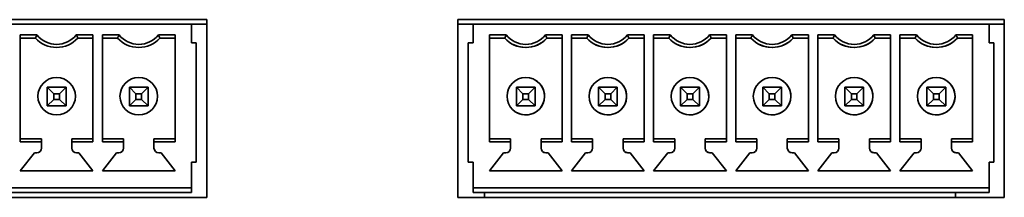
# Model space of a CAD drawing. Header units: millimetres. Extents: x -84 to 806, y -145 to 511.
# Tile 29 of 43: x 685.22 to 699.21, y 266.11 to 268.65. Entities that reach past the tile are written whole.
import ezdxf

# ---------------------------------------------------------------- set-up
doc = ezdxf.new("R2010")
doc.units = ezdxf.units.MM

msp = doc.modelspace()

# ---------------------------------------------------------------- linework, layer by layer
at = {"color": 7, "linetype": 'Continuous', "lineweight": 35}
for p, q in [((680.1135, 268.6458), (687.8802, 268.6458)), ((687.8802, 268.6458), (687.8802, 266.1125)), ((691.4468, 268.6458), (699.2135, 268.6458)), ((691.4468, 266.1125), (691.4468, 268.6458)), ((699.2135, 268.6458), (699.2135, 266.1125)), ((687.6635, 268.5823), (680.3302, 268.5823)), ((687.6635, 268.5823), (687.6635, 268.3157)), ((687.8802, 268.5823), (687.6635, 268.5823)), ((691.6635, 268.5823), (691.4468, 268.5823)), ((691.6635, 268.3157), (691.6635, 268.5823)), ((698.9968, 268.5823), (691.6635, 268.5823)), ((698.9968, 268.5823), (698.9968, 268.3157)), ((698.9968, 268.5823), (698.9968, 268.5823)), ((698.9968, 268.5823), (698.9968, 268.3157)), ((699.2135, 268.5823), (698.9968, 268.5823)), ((685.2302, 268.427), (685.4674, 268.427)), ((685.2302, 268.427), (685.2302, 266.9044)), ((685.4468, 268.3824), (685.2302, 268.3824)), ((685.4468, 268.3824), (685.2302, 268.3824)), ((685.4468, 268.3824), (685.4468, 268.3824)), ((686.0263, 268.427), (686.2635, 268.427)), ((686.2635, 268.3824), (686.0468, 268.3824)), ((686.0468, 268.3824), (686.0468, 268.3824)), ((686.2635, 268.3824), (686.0468, 268.3824)), ((686.2635, 266.9044), (686.2635, 268.427)), ((686.3968, 268.427), (686.634, 268.427)), ((686.3968, 268.427), (686.3968, 266.9044)), ((686.6135, 268.3824), (686.3968, 268.3824)), ((686.6135, 268.3824), (686.3968, 268.3824)), ((686.6135, 268.3824), (686.6135, 268.3824)), ((687.1929, 268.427), (687.4302, 268.427)), ((687.4302, 268.3824), (687.2135, 268.3824)), ((687.2135, 268.3824), (687.2135, 268.3824)), ((687.4302, 268.3824), (687.2135, 268.3824)), ((687.4302, 266.9044), (687.4302, 268.427)), ((691.8968, 268.427), (692.134, 268.427)), ((691.8968, 268.427), (691.8968, 266.9044)), ((691.8968, 268.3824), (691.8968, 268.427)), ((691.8968, 268.3824), (691.8968, 268.3824)), ((691.8968, 268.3824), (691.8968, 266.949)), ((692.1135, 268.3824), (691.8968, 268.3824)), ((692.1135, 268.3824), (691.8968, 268.3824)), ((692.6929, 268.427), (692.9302, 268.427)), ((692.9302, 268.3824), (692.7135, 268.3824)), ((692.9302, 268.3824), (692.7135, 268.3824)), ((692.7135, 268.3824), (692.7135, 268.3824)), ((692.9302, 266.9044), (692.9302, 268.427)), ((693.0635, 268.427), (693.3007, 268.427)), ((693.0635, 268.427), (693.0635, 266.9044)), ((693.0635, 268.3824), (693.0635, 268.427)), ((693.0635, 268.3824), (693.0635, 268.3824)), ((693.0635, 268.3824), (693.0635, 266.949)), ((693.2802, 268.3824), (693.0635, 268.3824)), ((693.2802, 268.3824), (693.0635, 268.3824)), ((693.8596, 268.427), (694.0968, 268.427)), ((694.0968, 268.3824), (693.8802, 268.3824)), ((694.0968, 268.3824), (693.8802, 268.3824)), ((693.8802, 268.3824), (693.8802, 268.3824)), ((694.0968, 266.9044), (694.0968, 268.427)), ((694.2302, 268.427), (694.4674, 268.427)), ((694.2302, 268.427), (694.2302, 266.9044)), ((694.2302, 268.3824), (694.2302, 268.427)), ((694.2302, 268.3824), (694.2302, 268.3824)), ((694.2302, 268.3824), (694.2302, 266.949)), ((694.4468, 268.3824), (694.2302, 268.3824)), ((694.4468, 268.3824), (694.2302, 268.3824)), ((695.0263, 268.427), (695.2635, 268.427)), ((695.2635, 268.3824), (695.0468, 268.3824)), ((695.2635, 268.3824), (695.0468, 268.3824)), ((695.0468, 268.3824), (695.0468, 268.3824)), ((695.2635, 266.9044), (695.2635, 268.427)), ((695.3968, 268.427), (695.634, 268.427)), ((695.3968, 268.427), (695.3968, 266.9044)), ((695.3968, 268.3824), (695.3968, 268.427)), ((695.3968, 268.3824), (695.3968, 268.3824)), ((695.3968, 268.3824), (695.3968, 266.949)), ((695.6135, 268.3824), (695.3968, 268.3824)), ((695.6135, 268.3824), (695.3968, 268.3824)), ((696.1929, 268.427), (696.4302, 268.427)), ((696.4302, 268.3824), (696.2135, 268.3824)), ((696.4302, 268.3824), (696.2135, 268.3824)), ((696.2135, 268.3824), (696.2135, 268.3824)), ((696.4302, 266.9044), (696.4302, 268.427)), ((696.5635, 268.427), (696.8007, 268.427)), ((696.5635, 268.427), (696.5635, 266.9044)), ((696.5635, 268.3824), (696.5635, 268.427)), ((696.5635, 268.3824), (696.5635, 268.3824)), ((696.5635, 268.3824), (696.5635, 266.949)), ((696.7802, 268.3824), (696.5635, 268.3824)), ((696.7802, 268.3824), (696.5635, 268.3824)), ((697.3596, 268.427), (697.5968, 268.427)), ((697.5968, 268.3824), (697.3802, 268.3824)), ((697.5968, 268.3824), (697.3802, 268.3824)), ((697.3802, 268.3824), (697.3802, 268.3824)), ((697.5968, 266.9044), (697.5968, 268.427)), ((697.7302, 268.427), (697.9674, 268.427)), ((697.7302, 268.427), (697.7302, 266.9044)), ((697.7302, 268.3824), (697.7302, 268.427)), ((697.7302, 268.3824), (697.7302, 268.3824)), ((697.7302, 268.3824), (697.7302, 266.949)), ((697.9468, 268.3824), (697.7302, 268.3824)), ((697.9468, 268.3824), (697.7302, 268.3824)), ((698.5263, 268.427), (698.7635, 268.427)), ((698.7635, 268.3824), (698.5468, 268.3824)), ((698.7635, 268.3824), (698.5468, 268.3824)), ((698.5468, 268.3824), (698.5468, 268.3824)), ((698.7635, 266.9044), (698.7635, 268.427)), ((687.6635, 268.3157), (687.7302, 268.3157)), ((687.7302, 266.6157), (687.7302, 268.3157)), ((691.5968, 268.3157), (691.5968, 266.6157)), ((691.6635, 268.3157), (691.5968, 268.3157)), ((692.2327, 268.2917), (692.2327, 268.2917)), ((693.3994, 268.2917), (693.3994, 268.2917)), ((694.5661, 268.2917), (694.5661, 268.2917)), ((695.7327, 268.2917), (695.7327, 268.2917)), ((696.8994, 268.2917), (696.8994, 268.2917)), ((698.0661, 268.2917), (698.0661, 268.2917)), ((698.9968, 268.3157), (699.0635, 268.3157)), ((699.0635, 266.6157), (699.0635, 268.3157)), ((699.0635, 268.149), (699.0635, 267.729)), ((685.6135, 267.4157), (685.6135, 267.6824)), ((685.6135, 267.6824), (685.7068, 267.589)), ((685.6135, 267.6824), (685.8802, 267.6824)), ((685.8802, 267.6824), (685.7868, 267.589)), ((685.8802, 267.6824), (685.8802, 267.4157)), ((686.7802, 267.4157), (686.7802, 267.6824)), ((686.7802, 267.6824), (686.8735, 267.589)), ((686.7802, 267.6824), (687.0468, 267.6824)), ((687.0468, 267.6824), (686.9535, 267.589)), ((687.0468, 267.6824), (687.0468, 267.4157)), ((692.2802, 267.6824), (692.5468, 267.6824)), ((692.2802, 267.6824), (692.3735, 267.589)), ((692.2802, 267.4157), (692.2802, 267.6824)), ((692.5468, 267.6824), (692.4535, 267.589)), ((692.5328, 267.7925), (692.5328, 267.7925)), ((692.5468, 267.6824), (692.5468, 267.4157)), ((692.5468, 267.4157), (692.5468, 267.6824)), ((693.4468, 267.6824), (693.7135, 267.6824)), ((693.4468, 267.6824), (693.5402, 267.589)), ((693.4468, 267.4157), (693.4468, 267.6824)), ((693.7135, 267.6824), (693.6202, 267.589)), ((693.6994, 267.7925), (693.6994, 267.7925)), ((693.7135, 267.6824), (693.7135, 267.4157)), ((693.7135, 267.4157), (693.7135, 267.6824)), ((694.6135, 267.6824), (694.8802, 267.6824)), ((694.6135, 267.6824), (694.7068, 267.589)), ((694.6135, 267.4157), (694.6135, 267.6824)), ((694.8802, 267.6824), (694.7868, 267.589)), ((694.8661, 267.7925), (694.8661, 267.7925)), ((694.8802, 267.6824), (694.8802, 267.4157)), ((694.8802, 267.4157), (694.8802, 267.6824)), ((695.7802, 267.6824), (696.0468, 267.6824)), ((695.7802, 267.6824), (695.8735, 267.589)), ((695.7802, 267.4157), (695.7802, 267.6824)), ((696.0468, 267.6824), (695.9535, 267.589)), ((696.0328, 267.7925), (696.0328, 267.7925)), ((696.0468, 267.6824), (696.0468, 267.4157)), ((696.0468, 267.4157), (696.0468, 267.6824)), ((696.9468, 267.6824), (697.2135, 267.6824)), ((696.9468, 267.6824), (697.0402, 267.589)), ((696.9468, 267.4157), (696.9468, 267.6824)), ((697.2135, 267.6824), (697.1202, 267.589)), ((697.1994, 267.7925), (697.1994, 267.7925)), ((697.2135, 267.6824), (697.2135, 267.4157)), ((697.2135, 267.4157), (697.2135, 267.6824)), ((698.1135, 267.6824), (698.3802, 267.6824)), ((698.1135, 267.6824), (698.2068, 267.589)), ((698.1135, 267.4157), (698.1135, 267.6824)), ((698.3802, 267.6824), (698.2868, 267.589)), ((698.3661, 267.7925), (698.3661, 267.7925)), ((698.3802, 267.6824), (698.3802, 267.4157)), ((698.3802, 267.6824), (698.3802, 267.4157)), ((699.0635, 267.729), (699.0635, 267.729)), ((685.4802, 267.554), (685.4802, 267.554)), ((685.7068, 267.589), (685.7068, 267.509)), ((685.7868, 267.589), (685.7068, 267.589)), ((685.7868, 267.509), (685.7868, 267.589)), ((686.0135, 267.554), (686.0135, 267.554)), ((686.6468, 267.554), (686.6468, 267.554)), ((686.8735, 267.589), (686.8735, 267.509)), ((686.9535, 267.589), (686.8735, 267.589)), ((686.9535, 267.509), (686.9535, 267.589)), ((687.1802, 267.554), (687.1802, 267.554)), ((692.3735, 267.589), (692.3735, 267.509)), ((692.4535, 267.589), (692.3735, 267.589)), ((692.4535, 267.509), (692.4535, 267.589)), ((693.5402, 267.589), (693.5402, 267.509)), ((693.6202, 267.589), (693.5402, 267.589)), ((693.6202, 267.509), (693.6202, 267.589)), ((694.7068, 267.589), (694.7068, 267.509)), ((694.7868, 267.589), (694.7068, 267.589)), ((694.7868, 267.509), (694.7868, 267.589)), ((695.8735, 267.589), (695.8735, 267.509)), ((695.9535, 267.589), (695.8735, 267.589)), ((695.9535, 267.509), (695.9535, 267.589)), ((697.0402, 267.589), (697.0402, 267.509)), ((697.1202, 267.589), (697.0402, 267.589)), ((697.1202, 267.509), (697.1202, 267.589)), ((698.2068, 267.589), (698.2068, 267.509)), ((698.2868, 267.589), (698.2068, 267.589)), ((698.2868, 267.509), (698.2868, 267.589)), ((699.0635, 267.5624), (699.0635, 267.5224)), ((685.7068, 267.509), (685.6135, 267.4157)), ((685.8802, 267.4157), (685.6135, 267.4157)), ((685.6135, 267.4157), (685.8802, 267.4157)), ((685.7068, 267.509), (685.7868, 267.509)), ((685.7868, 267.509), (685.8802, 267.4157)), ((686.8735, 267.509), (686.7802, 267.4157)), ((687.0468, 267.4157), (686.7802, 267.4157)), ((687.0468, 267.4157), (686.7802, 267.4157)), ((686.8735, 267.509), (686.9535, 267.509)), ((686.9535, 267.509), (687.0468, 267.4157)), ((692.3735, 267.509), (692.2802, 267.4157)), ((692.5468, 267.4157), (692.2802, 267.4157)), ((692.2802, 267.4157), (692.5468, 267.4157)), ((692.3735, 267.509), (692.4535, 267.509)), ((692.4535, 267.509), (692.5468, 267.4157)), ((692.5468, 267.4157), (692.5468, 267.4157)), ((693.5402, 267.509), (693.4468, 267.4157)), ((693.7135, 267.4157), (693.4468, 267.4157)), ((693.4468, 267.4157), (693.7135, 267.4157)), ((693.5402, 267.509), (693.6202, 267.509)), ((693.6202, 267.509), (693.7135, 267.4157)), ((693.7135, 267.4157), (693.7135, 267.4157)), ((694.7068, 267.509), (694.6135, 267.4157)), ((694.8802, 267.4157), (694.6135, 267.4157)), ((694.6135, 267.4157), (694.8802, 267.4157)), ((694.7068, 267.509), (694.7868, 267.509)), ((694.7868, 267.509), (694.8802, 267.4157)), ((694.8802, 267.4157), (694.8802, 267.4157)), ((695.8735, 267.509), (695.7802, 267.4157)), ((696.0468, 267.4157), (695.7802, 267.4157)), ((695.7802, 267.4157), (696.0468, 267.4157)), ((695.8735, 267.509), (695.9535, 267.509)), ((695.9535, 267.509), (696.0468, 267.4157)), ((696.0468, 267.4157), (696.0468, 267.4157)), ((697.0402, 267.509), (696.9468, 267.4157)), ((697.2135, 267.4157), (696.9468, 267.4157)), ((696.9468, 267.4157), (697.2135, 267.4157)), ((697.0402, 267.509), (697.1202, 267.509)), ((697.1202, 267.509), (697.2135, 267.4157)), ((697.2135, 267.4157), (697.2135, 267.4157)), ((698.2068, 267.509), (698.1135, 267.4157)), ((698.3802, 267.4157), (698.1135, 267.4157)), ((698.3802, 267.4157), (698.1135, 267.4157)), ((698.2068, 267.509), (698.2868, 267.509)), ((698.2868, 267.509), (698.3802, 267.4157)), ((698.3802, 267.4157), (698.3802, 267.4157)), ((692.2942, 267.3155), (692.2942, 267.3155)), ((693.4609, 267.3155), (693.4609, 267.3155)), ((694.6276, 267.3155), (694.6276, 267.3155)), ((695.7942, 267.3155), (695.7942, 267.3155)), ((696.9609, 267.3155), (696.9609, 267.3155)), ((698.1276, 267.3155), (698.1276, 267.3155)), ((699.0635, 267.3557), (699.0635, 267.3557)), ((699.0635, 267.3557), (699.0635, 266.7824)), ((685.2302, 266.949), (685.5302, 266.949)), ((685.5302, 266.9044), (685.2302, 266.9044)), ((685.5302, 266.949), (685.5302, 266.9044)), ((685.5302, 266.9044), (685.5302, 266.8157)), ((685.9635, 266.949), (686.2635, 266.949)), ((685.9635, 266.9044), (685.9635, 266.949)), ((685.9635, 266.8157), (685.9635, 266.9044)), ((686.2635, 266.9044), (685.9635, 266.9044)), ((686.3968, 266.949), (686.6968, 266.949)), ((686.6968, 266.9044), (686.3968, 266.9044)), ((686.6968, 266.949), (686.6968, 266.9044)), ((686.6968, 266.9044), (686.6968, 266.8157)), ((687.1302, 266.949), (687.4302, 266.949)), ((687.1302, 266.9044), (687.1302, 266.949)), ((687.1302, 266.8157), (687.1302, 266.9044)), ((687.4302, 266.9044), (687.1302, 266.9044)), ((691.8968, 266.949), (692.1968, 266.949)), ((691.8968, 266.9044), (691.8968, 266.949)), ((692.1968, 266.9044), (691.8968, 266.9044)), ((692.1968, 266.949), (692.1968, 266.8157)), ((692.1968, 266.949), (692.1968, 266.9044)), ((692.1968, 266.949), (692.1968, 266.949)), ((692.1968, 266.9044), (692.1968, 266.8157)), ((692.6302, 266.949), (692.9302, 266.949)), ((692.6302, 266.9044), (692.6302, 266.949)), ((692.9302, 266.9044), (692.6302, 266.9044)), ((692.6302, 266.8157), (692.6302, 266.9044)), ((693.0635, 266.949), (693.3635, 266.949)), ((693.0635, 266.9044), (693.0635, 266.949)), ((693.3635, 266.9044), (693.0635, 266.9044)), ((693.3635, 266.949), (693.3635, 266.8157)), ((693.3635, 266.949), (693.3635, 266.9044)), ((693.3635, 266.949), (693.3635, 266.949)), ((693.3635, 266.9044), (693.3635, 266.8157)), ((693.7968, 266.949), (694.0968, 266.949)), ((693.7968, 266.9044), (693.7968, 266.949)), ((694.0968, 266.9044), (693.7968, 266.9044)), ((693.7968, 266.8157), (693.7968, 266.9044)), ((694.2302, 266.949), (694.5302, 266.949)), ((694.2302, 266.9044), (694.2302, 266.949)), ((694.5302, 266.9044), (694.2302, 266.9044)), ((694.5302, 266.949), (694.5302, 266.8157)), ((694.5302, 266.949), (694.5302, 266.9044)), ((694.5302, 266.949), (694.5302, 266.949)), ((694.5302, 266.9044), (694.5302, 266.8157)), ((694.9635, 266.949), (695.2635, 266.949)), ((694.9635, 266.9044), (694.9635, 266.949)), ((695.2635, 266.9044), (694.9635, 266.9044)), ((694.9635, 266.8157), (694.9635, 266.9044)), ((695.3968, 266.949), (695.6968, 266.949)), ((695.3968, 266.9044), (695.3968, 266.949)), ((695.6968, 266.9044), (695.3968, 266.9044)), ((695.6968, 266.949), (695.6968, 266.8157)), ((695.6968, 266.949), (695.6968, 266.9044)), ((695.6968, 266.949), (695.6968, 266.949)), ((695.6968, 266.9044), (695.6968, 266.8157)), ((696.1302, 266.949), (696.4302, 266.949)), ((696.1302, 266.9044), (696.1302, 266.949)), ((696.4302, 266.9044), (696.1302, 266.9044)), ((696.1302, 266.8157), (696.1302, 266.9044)), ((696.5635, 266.949), (696.8635, 266.949)), ((696.5635, 266.9044), (696.5635, 266.949)), ((696.8635, 266.9044), (696.5635, 266.9044)), ((696.8635, 266.949), (696.8635, 266.8157)), ((696.8635, 266.949), (696.8635, 266.9044)), ((696.8635, 266.949), (696.8635, 266.949)), ((696.8635, 266.9044), (696.8635, 266.8157)), ((697.2968, 266.949), (697.5968, 266.949)), ((697.2968, 266.9044), (697.2968, 266.949)), ((697.2968, 266.8157), (697.2968, 266.9044)), ((697.5968, 266.9044), (697.2968, 266.9044)), ((697.7302, 266.949), (698.0302, 266.949)), ((697.7302, 266.9044), (697.7302, 266.949)), ((698.0302, 266.9044), (697.7302, 266.9044)), ((698.0302, 266.949), (698.0302, 266.8157)), ((698.0302, 266.949), (698.0302, 266.9044)), ((698.0302, 266.949), (698.0302, 266.949)), ((698.0302, 266.9044), (698.0302, 266.8157)), ((698.4635, 266.949), (698.7635, 266.949)), ((698.4635, 266.9044), (698.4635, 266.949)), ((698.4635, 266.8157), (698.4635, 266.9044)), ((698.7635, 266.9044), (698.4635, 266.9044)), ((685.4302, 266.749), (685.2302, 266.489)), ((685.4302, 266.749), (685.2302, 266.489)), ((685.4635, 266.749), (685.4302, 266.749)), ((685.4302, 266.749), (685.4302, 266.749)), ((685.4635, 266.749), (685.4302, 266.749)), ((686.0635, 266.749), (686.0302, 266.749)), ((686.0635, 266.749), (686.0302, 266.749)), ((686.2635, 266.489), (686.0635, 266.749)), ((686.2635, 266.489), (686.0635, 266.749)), ((686.0635, 266.749), (686.0635, 266.749)), ((686.5968, 266.749), (686.3968, 266.489)), ((686.5968, 266.749), (686.3968, 266.489)), ((686.6302, 266.749), (686.5968, 266.749)), ((686.5968, 266.749), (686.5968, 266.749)), ((686.6302, 266.749), (686.5968, 266.749)), ((687.2302, 266.749), (687.1968, 266.749)), ((687.2302, 266.749), (687.1968, 266.749)), ((687.4302, 266.489), (687.2302, 266.749)), ((687.4302, 266.489), (687.2302, 266.749)), ((687.2302, 266.749), (687.2302, 266.749)), ((692.0968, 266.749), (691.8968, 266.489)), ((692.0968, 266.749), (691.8968, 266.489)), ((692.1302, 266.749), (692.0968, 266.749)), ((692.1302, 266.749), (692.0968, 266.749)), ((692.0968, 266.749), (692.0968, 266.749)), ((692.7302, 266.749), (692.6968, 266.749)), ((692.7302, 266.749), (692.6968, 266.749)), ((692.9302, 266.489), (692.7302, 266.749)), ((693.2635, 266.749), (693.0635, 266.489)), ((693.2635, 266.749), (693.0635, 266.489)), ((693.2968, 266.749), (693.2635, 266.749)), ((693.2968, 266.749), (693.2635, 266.749)), ((693.2635, 266.749), (693.2635, 266.749)), ((693.8968, 266.749), (693.8635, 266.749)), ((693.8968, 266.749), (693.8635, 266.749)), ((694.0968, 266.489), (693.8968, 266.749)), ((694.4302, 266.749), (694.2302, 266.489)), ((694.4302, 266.749), (694.2302, 266.489)), ((694.4635, 266.749), (694.4302, 266.749)), ((694.4635, 266.749), (694.4302, 266.749)), ((694.4302, 266.749), (694.4302, 266.749)), ((695.0635, 266.749), (695.0302, 266.749)), ((695.0635, 266.749), (695.0302, 266.749)), ((695.2635, 266.489), (695.0635, 266.749)), ((695.5968, 266.749), (695.3968, 266.489)), ((695.5968, 266.749), (695.3968, 266.489)), ((695.6302, 266.749), (695.5968, 266.749)), ((695.6302, 266.749), (695.5968, 266.749)), ((695.5968, 266.749), (695.5968, 266.749)), ((696.2302, 266.749), (696.1968, 266.749)), ((696.2302, 266.749), (696.1968, 266.749)), ((696.4302, 266.489), (696.2302, 266.749)), ((696.7635, 266.749), (696.5635, 266.489)), ((696.7635, 266.749), (696.5635, 266.489)), ((696.7968, 266.749), (696.7635, 266.749)), ((696.7968, 266.749), (696.7635, 266.749)), ((696.7635, 266.749), (696.7635, 266.749)), ((697.3968, 266.749), (697.3635, 266.749)), ((697.3968, 266.749), (697.3635, 266.749)), ((697.5968, 266.489), (697.3968, 266.749)), ((697.9302, 266.749), (697.7302, 266.489)), ((697.9302, 266.749), (697.7302, 266.489)), ((697.9635, 266.749), (697.9302, 266.749)), ((697.9635, 266.749), (697.9302, 266.749)), ((697.9302, 266.749), (697.9302, 266.749)), ((698.5635, 266.749), (698.5302, 266.749)), ((698.5635, 266.749), (698.5302, 266.749)), ((698.7635, 266.489), (698.5635, 266.749)), ((687.6635, 266.6157), (687.7302, 266.6157)), ((687.6635, 266.6157), (687.6635, 266.249)), ((687.6635, 266.6157), (687.7302, 266.6157)), ((691.6635, 266.6157), (691.5968, 266.6157)), ((691.6635, 266.6157), (691.5968, 266.6157)), ((691.6635, 266.249), (691.6635, 266.6157)), ((698.9968, 266.6157), (698.9968, 266.249)), ((698.9968, 266.6157), (698.9968, 266.2557)), ((698.9968, 266.6157), (699.0635, 266.6157)), ((698.9968, 266.6157), (699.0635, 266.6157)), ((685.2302, 266.489), (686.2635, 266.489)), ((686.3968, 266.489), (687.4302, 266.489)), ((691.8968, 266.489), (692.9302, 266.489)), ((693.0635, 266.489), (694.0968, 266.489)), ((694.2302, 266.489), (695.2635, 266.489)), ((695.3968, 266.489), (696.4302, 266.489)), ((696.5635, 266.489), (697.5968, 266.489)), ((697.7302, 266.489), (698.7635, 266.489)), ((687.6635, 266.249), (680.3302, 266.249)), ((687.6635, 266.249), (680.3302, 266.249)), ((687.6635, 266.1824), (680.3302, 266.1824)), ((687.6635, 266.249), (687.6635, 266.249)), ((687.6635, 266.249), (687.6635, 266.2324)), ((687.6635, 266.2324), (687.6635, 266.1824)), ((691.6635, 266.249), (691.6635, 266.249)), ((698.9968, 266.249), (691.6635, 266.249)), ((698.9968, 266.249), (691.6635, 266.249)), ((691.6635, 266.2324), (691.6635, 266.249)), ((691.6635, 266.1824), (691.6635, 266.2324)), ((698.9968, 266.1824), (691.6635, 266.1824)), ((698.9968, 266.1824), (691.6635, 266.1824)), ((691.8255, 266.1125), (691.8255, 266.1824)), ((691.8255, 266.1125), (691.8255, 266.1824)), ((698.5202, 266.1125), (698.5202, 266.1824)), ((698.9968, 266.2557), (698.9968, 266.2557)), ((698.9968, 266.2324), (698.9968, 266.2557)), ((698.9968, 266.249), (698.9968, 266.249)), ((698.9968, 266.249), (698.9968, 266.2324)), ((698.9968, 266.2324), (698.9968, 266.1824)), ((698.9968, 266.1824), (698.9968, 266.2324)), ((687.8802, 266.1125), (680.1135, 266.1125)), ((699.2135, 266.1125), (691.4468, 266.1125))]:
    msp.add_line(p, q, dxfattribs=at)
at = {"color": 7, "linetype": 'Continuous', "lineweight": 35, "flags": 128}
for points in [[(699.0635, 268.3157), (699.0635, 268.3125), (699.0635, 268.303), (699.0635, 268.2876), (699.0635, 268.2669), (699.0635, 268.2416), (699.0635, 268.2128), (699.0635, 268.1815), (699.0635, 268.149)], [(699.0635, 267.729), (699.0635, 267.7258), (699.0635, 267.7163), (699.0635, 267.7009), (699.0635, 267.6802), (699.0635, 267.6549), (699.0635, 267.6261), (699.0635, 267.5949), (699.0635, 267.5624)], [(699.0635, 267.5224), (699.0635, 267.4898), (699.0635, 267.4586), (699.0635, 267.4298), (699.0635, 267.4045), (699.0635, 267.3838), (699.0635, 267.3684), (699.0635, 267.3589), (699.0635, 267.3557)], [(699.0635, 266.7824), (699.0635, 266.7498), (699.0635, 266.7186), (699.0635, 266.6898), (699.0635, 266.6645), (699.0635, 266.6438), (699.0635, 266.6284), (699.0635, 266.6189), (699.0635, 266.6157)]]:
    msp.add_lwpolyline(points, dxfattribs=at)
at = {"color": 7, "linetype": 'Continuous', "lineweight": 35}
for centre in [(685.7468, 267.554), (686.9135, 267.554), (692.4135, 267.554), (693.5802, 267.554), (694.7468, 267.554), (695.9135, 267.554), (697.0802, 267.554), (698.2468, 267.554)]:
    msp.add_circle(centre, 0.2667, dxfattribs=at)
for centre, radius, start, end in [((685.7468, 268.6532), 0.4042, 222.07502, 317.92498), ((685.7468, 268.6532), 0.4042, 222.07502, 317.92498), ((685.7468, 268.6532), 0.3595, 218.98482, 321.01518), ((686.9135, 268.6532), 0.4042, 222.07502, 317.92498), ((686.9135, 268.6532), 0.4042, 222.07502, 317.92498), ((686.9135, 268.6532), 0.3595, 218.98482, 321.01518), ((692.4135, 268.6532), 0.4042, 222.07502, 317.92498), ((692.4135, 268.6532), 0.3595, 218.98482, 321.01518), ((692.4135, 268.6532), 0.4042, 243.43496, 317.92498), ((693.5802, 268.6532), 0.4042, 222.07502, 317.92498), ((693.5802, 268.6532), 0.3595, 218.98482, 321.01518), ((693.5802, 268.6532), 0.4042, 243.43496, 317.92498), ((694.7468, 268.6532), 0.4042, 222.07502, 317.92498), ((694.7468, 268.6532), 0.3595, 218.98482, 321.01518), ((694.7468, 268.6532), 0.4042, 243.43496, 317.92498), ((695.9135, 268.6532), 0.4042, 222.07502, 317.92498), ((695.9135, 268.6532), 0.3595, 218.98482, 321.01518), ((695.9135, 268.6532), 0.4042, 243.43496, 317.92498), ((697.0802, 268.6532), 0.4042, 222.07502, 317.92498), ((697.0802, 268.6532), 0.3595, 218.98482, 321.01518), ((697.0802, 268.6532), 0.4042, 243.43496, 317.92498), ((698.2468, 268.6532), 0.4042, 222.07502, 317.92498), ((698.2468, 268.6532), 0.3595, 218.98482, 321.01518), ((698.2468, 268.6532), 0.4042, 243.43496, 317.92498), ((692.4135, 267.554), 0.2667, 243.43496, 63.43496), ((693.5802, 267.554), 0.2667, 243.43496, 63.43496), ((694.7468, 267.554), 0.2667, 243.43496, 63.43496), ((695.9135, 267.554), 0.2667, 243.43496, 63.43496), ((697.0802, 267.554), 0.2667, 243.43496, 63.43496), ((698.2468, 267.554), 0.2667, 243.43496, 63.43496), ((685.7468, 267.554), 0.2667, 180, 0), ((686.9135, 267.554), 0.2667, 180, 0), ((685.4635, 266.8157), 0.0667, 270, 0), ((685.4635, 266.8157), 0.0667, 270, 0), ((686.0302, 266.8157), 0.0667, 180, 270), ((686.0302, 266.8157), 0.0667, 180, 270), ((686.6302, 266.8157), 0.0667, 270, 0), ((686.6302, 266.8157), 0.0667, 270, 0), ((687.1968, 266.8157), 0.0667, 180, 270), ((687.1968, 266.8157), 0.0667, 180, 270), ((692.1302, 266.8157), 0.0667, 270, 0), ((692.1302, 266.8157), 0.0667, 270, 0), ((692.6968, 266.8157), 0.0667, 180, 270), ((692.6968, 266.8157), 0.0667, 243.43496, 270), ((693.2968, 266.8157), 0.0667, 270, 0), ((693.2968, 266.8157), 0.0667, 270, 0), ((693.8635, 266.8157), 0.0667, 180, 270), ((693.8635, 266.8157), 0.0667, 243.43496, 270), ((694.4635, 266.8157), 0.0667, 270, 0), ((694.4635, 266.8157), 0.0667, 270, 0), ((695.0302, 266.8157), 0.0667, 180, 270), ((695.0302, 266.8157), 0.0667, 243.43496, 270), ((695.6302, 266.8157), 0.0667, 270, 0), ((695.6302, 266.8157), 0.0667, 270, 0), ((696.1968, 266.8157), 0.0667, 180, 270), ((696.1968, 266.8157), 0.0667, 243.43496, 270), ((696.7968, 266.8157), 0.0667, 270, 0), ((696.7968, 266.8157), 0.0667, 270, 0), ((697.3635, 266.8157), 0.0667, 180, 270), ((697.3635, 266.8157), 0.0667, 243.43496, 270), ((697.9635, 266.8157), 0.0667, 270, 0), ((697.9635, 266.8157), 0.0667, 270, 0), ((698.5302, 266.8157), 0.0667, 180, 270), ((698.5302, 266.8157), 0.0667, 243.43496, 270)]:
    msp.add_arc(centre, radius, start, end, dxfattribs=at)
for points in [[(685.4468, 268.3824), (685.4501, 268.3898), (685.4535, 268.3972), (685.4603, 268.4121), (685.4638, 268.4196), (685.4674, 268.427)], [(686.0468, 268.3824), (686.0435, 268.3898), (686.0402, 268.3972), (686.0333, 268.4121), (686.0298, 268.4196), (686.0263, 268.427)], [(686.6135, 268.3824), (686.6168, 268.3898), (686.6202, 268.3972), (686.627, 268.4121), (686.6305, 268.4196), (686.634, 268.427)], [(687.2135, 268.3824), (687.2102, 268.3898), (687.2068, 268.3972), (687.2, 268.4121), (687.1965, 268.4196), (687.1929, 268.427)], [(692.1135, 268.3824), (692.1168, 268.3898), (692.1202, 268.3972), (692.127, 268.4121), (692.1305, 268.4196), (692.134, 268.427)], [(692.7135, 268.3824), (692.7102, 268.3898), (692.7068, 268.3972), (692.7, 268.4121), (692.6965, 268.4196), (692.6929, 268.427)], [(693.2802, 268.3824), (693.2835, 268.3898), (693.2868, 268.3972), (693.2937, 268.4121), (693.2972, 268.4196), (693.3007, 268.427)], [(693.8802, 268.3824), (693.8768, 268.3898), (693.8735, 268.3972), (693.8666, 268.4121), (693.8632, 268.4196), (693.8596, 268.427)], [(694.4468, 268.3824), (694.4501, 268.3898), (694.4535, 268.3972), (694.4603, 268.4121), (694.4638, 268.4196), (694.4674, 268.427)], [(695.0468, 268.3824), (695.0435, 268.3898), (695.0402, 268.3972), (695.0333, 268.4121), (695.0298, 268.4196), (695.0263, 268.427)], [(695.6135, 268.3824), (695.6168, 268.3898), (695.6202, 268.3972), (695.627, 268.4121), (695.6305, 268.4196), (695.634, 268.427)], [(696.2135, 268.3824), (696.2102, 268.3898), (696.2068, 268.3972), (696.2, 268.4121), (696.1965, 268.4196), (696.1929, 268.427)], [(696.7802, 268.3824), (696.7835, 268.3898), (696.7868, 268.3972), (696.7937, 268.4121), (696.7972, 268.4196), (696.8007, 268.427)], [(697.3802, 268.3824), (697.3768, 268.3898), (697.3735, 268.3972), (697.3666, 268.4121), (697.3632, 268.4196), (697.3596, 268.427)], [(697.9468, 268.3824), (697.9501, 268.3898), (697.9535, 268.3972), (697.9603, 268.4121), (697.9638, 268.4196), (697.9674, 268.427)], [(698.5468, 268.3824), (698.5435, 268.3898), (698.5402, 268.3972), (698.5333, 268.4121), (698.5298, 268.4196), (698.5263, 268.427)]]:
    msp.add_open_spline(points, degree=3, knots=[0, 0, 0, 0, 0.26065254, 0.26065254, 0.52130508, 0.52130508, 0.52130508, 0.52130508], dxfattribs=at)

doc.saveas('drawing.dxf')
